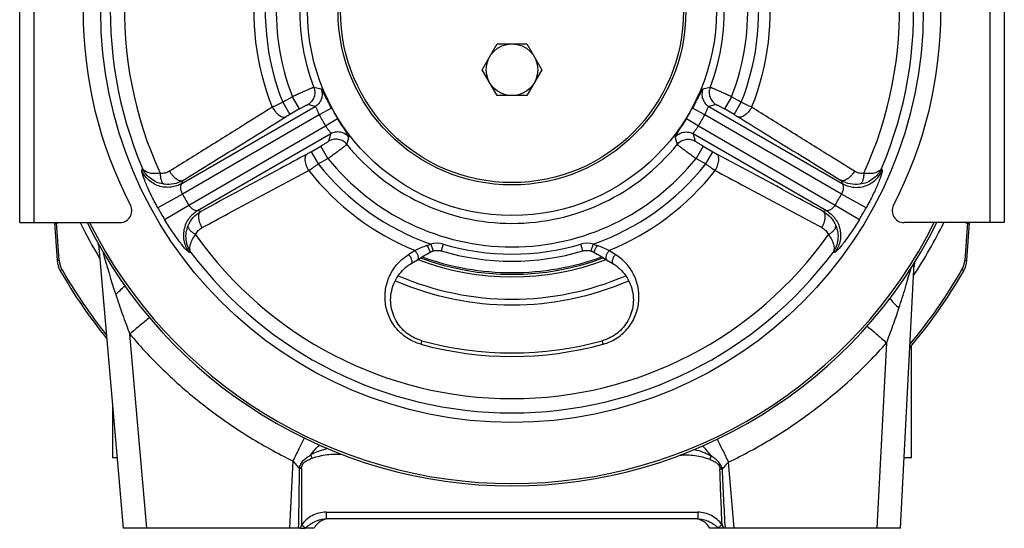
# Model space of a CAD drawing. Extents: x -3094 to 1181, y 8 to 2279.
# Tile 46 of 64: x -932 to -513, y 940 to 1156. Entities that reach past the tile are written whole.
import ezdxf

# ---------------------------------------------------------------- set-up
doc = ezdxf.new("R2010")
doc.units = 0
doc.header["$LTSCALE"] = 65.395
doc.layers.get('0').update_dxf_attribs({"linetype": 'CONTINUOUS'})

msp = doc.modelspace()

# ---------------------------------------------------------------- linework, layer by layer
at = {"color": 7, "linetype": 'CONTINUOUS'}
for p, q in [((-932.4, 1069.7), (-932.4, 1249.7)), ((-513.4, 1249.7), (-513.4, 1069.7)), ((-932.4, 1069.7), (-889.71, 1069.7)), ((-513.4, 1069.7), (-556.08, 1069.7)), ((-765.87, 1052.24), (-763.15, 1053.9)), ((-682.64, 1053.9), (-679.92, 1052.24))]:
    msp.add_line(p, q, dxfattribs=at)
at = {"color": 9, "linetype": 'CONTINUOUS'}
for p, q in [((-926.4, 1249.7), (-926.4, 1069.7)), ((-519.4, 1069.7), (-519.4, 1249.7)), ((-804.15, 1126.5), (-807.2, 1127.2)), ((-638.6, 1127.2), (-641.64, 1126.5)), ((-816.36, 1123.21), (-820.45, 1120.85)), ((-813.36, 1118.02), (-816.36, 1123.21)), ((-629.44, 1123.21), (-632.43, 1118.02)), ((-625.35, 1120.85), (-629.44, 1123.21)), ((-863.46, 1086.28), (-806.7, 1119.05)), ((-820.45, 1120.85), (-817.45, 1115.66)), ((-806.7, 1119.05), (-809.79, 1119.85)), ((-636, 1119.85), (-639.09, 1119.05)), ((-639.09, 1119.05), (-582.33, 1086.28)), ((-628.34, 1115.66), (-625.35, 1120.85)), ((-804.92, 1115.46), (-863.16, 1081.84)), ((-813.36, 1118.02), (-817.45, 1115.66)), ((-799.65, 1118.31), (-804.92, 1115.46)), ((-640.87, 1115.46), (-646.14, 1118.31)), ((-582.64, 1081.84), (-640.87, 1115.46)), ((-628.34, 1115.66), (-632.43, 1118.02)), ((-860.45, 1077.16), (-802.22, 1110.78)), ((-802.22, 1110.78), (-797.12, 1113.92)), ((-648.67, 1113.92), (-643.58, 1110.78)), ((-643.58, 1110.78), (-585.34, 1077.16)), ((-800, 1107.45), (-856.76, 1074.67)), ((-800.85, 1104.37), (-800, 1107.45)), ((-589.03, 1074.67), (-645.79, 1107.45)), ((-645.79, 1107.45), (-644.94, 1104.37)), ((-808.31, 1099.83), (-804.22, 1102.19)), ((-801.23, 1097), (-804.22, 1102.19)), ((-793.19, 1102.94), (-792.27, 1105.93)), ((-653.52, 1105.93), (-652.6, 1102.94)), ((-641.57, 1102.19), (-644.56, 1097)), ((-641.57, 1102.19), (-637.48, 1099.83)), ((-808.31, 1099.83), (-805.32, 1094.64)), ((-640.48, 1094.64), (-637.48, 1099.83)), ((-805.32, 1094.64), (-801.23, 1097)), ((-644.56, 1097), (-640.48, 1094.64)), ((-863.46, 1086.28), (-862.94, 1087.62)), ((-582.85, 1087.62), (-582.33, 1086.28)), ((-863.16, 1081.84), (-873.63, 1076.03)), ((-572.16, 1076.03), (-582.64, 1081.84)), ((-870.73, 1070.99), (-860.45, 1077.16)), ((-585.34, 1077.16), (-575.07, 1070.99)), ((-855.34, 1074.45), (-856.76, 1074.67)), ((-589.03, 1074.67), (-590.45, 1074.45)), ((-915.56, 1053.55), (-916.69, 1069.7)), ((-916.67, 1069.34), (-915.9, 1069.7)), ((-529.1, 1069.7), (-530.23, 1053.55)), ((-529.89, 1069.7), (-529.12, 1069.34)), ((-757.38, 1060.52), (-756.51, 1057.65)), ((-752.23, 1060.53), (-753.08, 1057.66)), ((-692.71, 1057.66), (-693.56, 1060.53)), ((-688.41, 1060.52), (-689.28, 1057.65)), ((-764.16, 1057.82), (-766.86, 1056.16)), ((-678.94, 1056.16), (-681.63, 1057.82)), ((-914.39, 1049.69), (-915.17, 1049.24)), ((-530.63, 1049.24), (-531.41, 1049.69)), ((-878.33, 939.7), (-885.55, 1022.3)), ((-761.32, 1019.46), (-761.72, 1017.99)), ((-684.07, 1017.99), (-684.47, 1019.46)), ((-563.5, 1018.54), (-567.63, 939.7)), ((-816.13, 968.36), (-817.63, 939.7)), ((-628.33, 939.7), (-630.79, 967.82)), ((-802.04, 946.54), (-643.85, 946.54)), ((-802.04, 946.54), (-802.04, 943.7)), ((-643.85, 946.54), (-643.85, 943.7)), ((-635.23, 939.98), (-634.92, 939.7))]:
    msp.add_line(p, q, dxfattribs=at)
at = {"color": 6, "linetype": 'CONTINUOUS'}
for p, q in [((-735.6, 1134.7), (-729.25, 1145.7)), ((-729.25, 1145.7), (-716.55, 1145.7)), ((-716.55, 1145.7), (-710.19, 1134.7)), ((-729.25, 1123.7), (-735.6, 1134.7)), ((-710.19, 1134.7), (-716.55, 1123.7)), ((-716.55, 1123.7), (-729.25, 1123.7)), ((-917.6, 1069.7), (-916.47, 1053.52)), ((-529.32, 1053.52), (-528.19, 1069.7)), ((-898.91, 1060.62), (-888.33, 939.7)), ((-557.63, 939.7), (-551.73, 1052.44)), ((-552.9, 969.7), (-552.9, 1017.35)), ((-892.9, 991.85), (-892.9, 969.7)), ((-890.96, 969.7), (-892.9, 969.7)), ((-552.9, 969.7), (-556.06, 969.7)), ((-643.85, 943.7), (-802.04, 943.7)), ((-812.99, 939.7), (-888.33, 939.7)), ((-807.11, 939.7), (-810.95, 939.7)), ((-557.63, 939.7), (-638.77, 939.7))]:
    msp.add_line(p, q, dxfattribs=at)
at = {"color": 2, "linetype": 'CONTINUOUS'}
for p, q in [((-812.99, 939.7), (-810.95, 939.7)), ((-810.95, 939.7), (-810.79, 939.85))]:
    msp.add_line(p, q, dxfattribs=at)
at = {"color": 7, "linetype": 'CONTINUOUS'}
for points in [[(-763.15, 1053.9), (-762.67, 1054.19), (-762.03, 1054.58), (-761.36, 1054.98), (-760.66, 1055.4), (-759.94, 1055.83), (-759.19, 1056.27), (-758.41, 1056.73), (-757.76, 1057.1)], [(-757.76, 1057.1), (-757.66, 1057.16), (-757.43, 1057.29), (-757.18, 1057.4), (-756.92, 1057.51), (-756.64, 1057.61), (-756.51, 1057.65)], [(-756.51, 1057.65), (-756.28, 1057.71), (-755.91, 1057.8), (-755.54, 1057.86), (-755.17, 1057.89), (-754.79, 1057.9), (-754.42, 1057.89), (-754.04, 1057.86), (-753.67, 1057.8), (-753.31, 1057.72), (-753.08, 1057.66)], [(-692.71, 1057.66), (-692.47, 1057.72), (-692.11, 1057.8), (-691.74, 1057.86), (-691.36, 1057.89), (-690.99, 1057.9), (-690.61, 1057.89), (-690.24, 1057.85), (-689.87, 1057.79), (-689.51, 1057.71), (-689.28, 1057.65)], [(-689.28, 1057.65), (-689.14, 1057.6), (-688.87, 1057.51), (-688.6, 1057.4), (-688.36, 1057.28), (-688.12, 1057.15), (-688.03, 1057.1)], [(-688.03, 1057.1), (-687.37, 1056.72), (-686.59, 1056.26), (-685.84, 1055.82), (-685.12, 1055.39), (-684.42, 1054.97), (-683.75, 1054.57), (-683.11, 1054.18), (-682.64, 1053.9)], [(-761.32, 1019.46), (-761.97, 1019.65), (-762.75, 1019.92), (-763.51, 1020.21), (-764.26, 1020.55), (-764.99, 1020.92), (-765.71, 1021.32), (-766.42, 1021.76), (-767.1, 1022.23), (-767.77, 1022.74), (-768.41, 1023.28), (-769.04, 1023.85), (-769.64, 1024.46), (-770.21, 1025.1), (-770.76, 1025.77), (-771.27, 1026.47), (-771.76, 1027.21), (-772.21, 1027.97), (-772.63, 1028.76), (-773.02, 1029.57), (-773.36, 1030.42), (-773.66, 1031.28), (-773.92, 1032.17), (-774.14, 1033.08), (-774.31, 1034.01), (-774.43, 1034.95), (-774.51, 1035.9), (-774.53, 1036.87), (-774.5, 1037.84), (-774.42, 1038.81), (-774.28, 1039.78), (-774.09, 1040.75), (-773.85, 1041.71), (-773.56, 1042.66), (-773.21, 1043.59), (-772.81, 1044.51), (-772.36, 1045.4), (-771.86, 1046.26), (-771.32, 1047.09), (-770.74, 1047.89), (-770.11, 1048.65), (-769.46, 1049.37), (-768.76, 1050.05), (-768.05, 1050.68), (-767.3, 1051.27), (-766.54, 1051.81), (-765.87, 1052.24)], [(-679.92, 1052.24), (-679.25, 1051.81), (-678.48, 1051.26), (-677.74, 1050.67), (-677.02, 1050.04), (-676.33, 1049.36), (-675.67, 1048.64), (-675.05, 1047.88), (-674.46, 1047.08), (-673.92, 1046.25), (-673.43, 1045.39), (-672.98, 1044.5), (-672.58, 1043.58), (-672.23, 1042.65), (-671.94, 1041.7), (-671.7, 1040.74), (-671.51, 1039.77), (-671.37, 1038.8), (-671.29, 1037.83), (-671.26, 1036.85), (-671.29, 1035.89), (-671.36, 1034.94), (-671.48, 1034), (-671.65, 1033.07), (-671.87, 1032.16), (-672.13, 1031.27), (-672.44, 1030.41), (-672.78, 1029.56), (-673.17, 1028.75), (-673.59, 1027.96), (-674.04, 1027.2), (-674.53, 1026.46), (-675.04, 1025.76), (-675.59, 1025.09), (-676.17, 1024.45), (-676.76, 1023.85), (-677.39, 1023.27), (-678.03, 1022.73), (-678.7, 1022.23), (-679.39, 1021.75), (-680.09, 1021.32), (-680.81, 1020.91), (-681.54, 1020.54), (-682.29, 1020.21), (-683.06, 1019.91), (-683.83, 1019.65), (-684.47, 1019.46)]]:
    msp.add_lwpolyline(points, dxfattribs=at)
for radius in [175, 87]:
    msp.add_circle((-722.9, 1159.7), radius, dxfattribs=at)
at = {"color": 6, "linetype": 'CONTINUOUS'}
for centre, radius in [((-722.9, 1159.7), 74), ((-722.9, 1159.7), 73), ((-722.9, 1134.7), 11)]:
    msp.add_circle(centre, radius, dxfattribs=at)
at = {"color": 9, "linetype": 'CONTINUOUS'}
for centre, radius, start, end in [((-722.9, 1159.7), 170.93, 96.9421, 203.0579), ((-722.9, 1159.7), 170.93, 336.9421, 83.0579), ((-722.9, 1159.7), 164.85, 95.2438, 204.7562), ((-722.9, 1159.7), 164.85, 335.2438, 84.7562), ((-722.9, 1159.7), 100.33, 98.6725, 201.3275), ((-722.9, 1159.7), 100.33, 338.6725, 81.3275), ((-722.9, 1159.7), 90.35, 98.9163, 201.0837), ((-722.9, 1159.7), 90.35, 338.9163, 81.0837), ((-722.9, 1159.7), 105, 169.1719, 201.7159), ((-722.9, 1159.7), 105, 338.2841, 10.8281), ((-722.9, 1159.7), 109.91, 172.0511, 201.8841), ((-722.9, 1159.7), 109.91, 338.1156, 7.9489), ((-679.97, 820.17), 331.88, 115.0418, 115.8918), ((-756.41, 839.94), 309.98, 64.0782, 64.9882), ((-783.77, 1057.17), 67.49, 119.9331, 121.6226), ((-722.9, 1159.7), 93.19, 208.3372, 211.6628), ((-722.9, 1159.7), 87.2, 208.3372, 211.6628), ((-722.9, 1159.7), 87.2, 328.3372, 331.6628), ((-722.9, 1159.7), 93.19, 328.3372, 331.6628), ((-722.9, 1159.7), 90.35, 218.9163, 321.0837), ((-603.67, 1158.24), 67.49, 239.9331, 241.6226), ((-983.06, 1348.6), 309.98, 304.0782, 304.9882), ((-722.9, 1159.7), 105, 218.2841, 250.8281), ((-722.9, 1159.7), 100.33, 218.6725, 321.3275), ((-722.9, 1159.7), 105, 289.1719, 321.7159), ((-450.32, 1366.64), 331.88, 235.0418, 235.8918), ((-722.9, 1159.7), 109.91, 218.1156, 247.9489), ((-722.9, 1159.7), 109.91, 292.0511, 321.8841), ((-722.9, 1159.7), 160.42, 209.0341, 210.9659), ((-722.9, 1159.7), 160.42, 329.0341, 330.9659), ((-722.9, 1159.7), 172.4, 209.0341, 210.9659), ((-722.9, 1159.7), 172.4, 329.0341, 330.9659), ((-722.9, 1159.7), 204.6, 206.0978, 210.9372), ((-722.9, 1159.7), 204.6, 326.6456, 333.9022), ((-722.9, 1159.7), 164.85, 215.2438, 324.7562), ((-754.78, 1051.92), 8.99, 73.5177, 106.798), ((-722.9, 1159.7), 103.41, 253.52, 286.48), ((-691.01, 1051.92), 8.99, 73.202, 106.4823), ((-470.32, 1175.98), 442.9, 195.5393, 197.9978), ((-722.9, 1159.7), 170.93, 216.9421, 323.0579), ((-765.43, 872.34), 203.54, 65.6878, 67.2226), ((-906.58, 1054.18), 9.01, 184.0079, 209.8736), ((-722.9, 1159.12), 112.5, 249.1324, 290.8676), ((-722.9, 1158.7), 111, 249.5021, 290.4979), ((-539.22, 1054.18), 9.01, 330.124, 355.9954), ((-722.9, 1159.7), 220.84, 209.8768, 218.5758), ((-722.9, 1159.7), 220.84, 320.082, 330.1231), ((-722.9, 1159.31), 122.18, 246.6662, 293.3337), ((-722.9, 1159.7), 146.93, 254.6783, 285.3217), ((-931.61, 923.92), 131.85, 20.2267, 20.8967), ((-511.89, 918.99), 136.38, 157.8241, 158.4705), ((-3027.27, 987.3), 2214.07, 358.76798, 359.42512), ((-812.22, 909.22), 55.87, 90.2065, 91.1217), ((-632.66, 908.93), 55.86, 90.891, 91.8091), ((1594.69, 1065.52), 2230.49, 182.58875, 183.23388)]:
    msp.add_arc(centre, radius, start, end, dxfattribs=at)
at = {"color": 7, "linetype": 'CONTINUOUS'}
for centre, radius, start, end in [((-725.4, 1159.7), 180, 152.6478, 207.3522), ((-720.4, 1159.7), 180, 332.6478, 27.3522), ((-889.71, 1074.7), 5, 270, 27.3522), ((-556.08, 1074.7), 5, 152.6478, 270), ((-722.9, 1159.7), 202, 206.461, 333.539), ((-722.9, 1159.7), 201, 206.6027, 333.3972), ((-722.9, 1159.7), 106.41, 253.5201, 286.4799), ((-722.9, 1159.7), 145.41, 254.6784, 285.3216)]:
    msp.add_arc(centre, radius, start, end, dxfattribs=at)
at = {"color": 6, "linetype": 'CONTINUOUS'}
for centre, radius, start, end in [((-913.8, 1058.64), 15, 5.114, 7.763), ((-906.5, 1054.22), 10, 184, 209.8769), ((-536.83, 1049.99), 15, 169.7043, 176.8441), ((-539.3, 1054.22), 10, 330.1231, 356), ((-722.9, 1159.7), 221.74, 209.8769, 218.9264), ((-722.9, 1159.7), 221.74, 319.7722, 330.1231), ((-722.9, 1159.7), 125, 246.5877, 293.4123), ((-800.78, 936.7), 7, 90, 154.6231), ((-645.1, 936.7), 7, 25.3769, 90)]:
    msp.add_arc(centre, radius, start, end, dxfattribs=at)
at = {"color": 2, "linetype": 'CONTINUOUS'}
msp.add_arc((-773.99, 927.13), 40.98, 160.1557, 162.1393, dxfattribs=at)
at = {"color": 9, "linetype": 'CONTINUOUS'}
for points, knots in [([(-807.2, 1127.2), (-807.23, 1127.19), (-807.32, 1127.16), (-807.5, 1127.1), (-807.76, 1127), (-808.09, 1126.87), (-808.5, 1126.7), (-809.18, 1126.42), (-810.17, 1125.99), (-811.52, 1125.4), (-813.04, 1124.72), (-814.67, 1123.98), (-815.79, 1123.47), (-816.36, 1123.21)], [0, 0, 0, 0, 0.010209, 0.02917, 0.056768, 0.092769, 0.136858, 0.188643, 0.313379, 0.46252, 0.630738, 0.812041, 1, 1, 1, 1]), ([(-807.2, 1127.2), (-806.95, 1126.55), (-806.67, 1125.13), (-807.03, 1122.97), (-808.12, 1121.1), (-809.21, 1120.19), (-809.79, 1119.85)], [0, 0, 0, 0, 0.245694, 0.505115, 0.761725, 1, 1, 1, 1]), ([(-638.6, 1127.2), (-638.84, 1126.55), (-639.12, 1125.13), (-638.76, 1122.97), (-637.67, 1121.1), (-636.58, 1120.19), (-636, 1119.85)], [0, 0, 0, 0, 0.245694, 0.505115, 0.761725, 1, 1, 1, 1]), ([(-629.44, 1123.21), (-630, 1123.47), (-631.12, 1123.98), (-632.75, 1124.72), (-634.27, 1125.4), (-635.62, 1125.99), (-636.62, 1126.42), (-637.29, 1126.7), (-637.7, 1126.87), (-638.03, 1127), (-638.29, 1127.1), (-638.47, 1127.16), (-638.56, 1127.19), (-638.6, 1127.2)], [0, 0, 0, 0, 0.187959, 0.369262, 0.53748, 0.68662, 0.811357, 0.863142, 0.907231, 0.943232, 0.97083, 0.989791, 1, 1, 1, 1]), ([(-804.15, 1126.5), (-803.89, 1125.86), (-803.58, 1124.42), (-803.91, 1122.23), (-805, 1120.32), (-806.11, 1119.39), (-806.7, 1119.05)], [0, 0, 0, 0, 0.244539, 0.503861, 0.761053, 1, 1, 1, 1]), ([(-799.65, 1118.31), (-799.94, 1118.84), (-800.5, 1119.89), (-801.3, 1121.41), (-802.02, 1122.81), (-802.65, 1124.04), (-803.12, 1124.92), (-803.44, 1125.5), (-803.64, 1125.84), (-803.81, 1126.11), (-803.94, 1126.31), (-804.05, 1126.44), (-804.12, 1126.5), (-804.15, 1126.5)], [0, 0, 0, 0, 0.194583, 0.380787, 0.551087, 0.699311, 0.820808, 0.870475, 0.912355, 0.946253, 0.972056, 0.989812, 1, 1, 1, 1]), ([(-641.64, 1126.5), (-641.67, 1126.5), (-641.74, 1126.44), (-641.85, 1126.31), (-641.99, 1126.11), (-642.15, 1125.84), (-642.35, 1125.5), (-642.67, 1124.92), (-643.14, 1124.04), (-643.77, 1122.81), (-644.5, 1121.41), (-645.3, 1119.89), (-645.86, 1118.84), (-646.14, 1118.31)], [0, 0, 0, 0, 0.010188, 0.027943, 0.053746, 0.087643, 0.129523, 0.17919, 0.300687, 0.448913, 0.619215, 0.805421, 1, 1, 1, 1]), ([(-641.64, 1126.5), (-641.9, 1125.86), (-642.21, 1124.42), (-641.88, 1122.23), (-640.79, 1120.32), (-639.68, 1119.39), (-639.09, 1119.05)], [0, 0, 0, 0, 0.244539, 0.503861, 0.761053, 1, 1, 1, 1]), ([(-813.36, 1118.02), (-813.14, 1118.14), (-812.71, 1118.39), (-812.08, 1118.74), (-811.49, 1119.06), (-810.97, 1119.34), (-810.58, 1119.53), (-810.31, 1119.66), (-810.15, 1119.73), (-810.02, 1119.79), (-809.92, 1119.83), (-809.84, 1119.85), (-809.8, 1119.86), (-809.79, 1119.85)], [0, 0, 0, 0, 0.1882, 0.369664, 0.5379, 0.687, 0.811504, 0.863174, 0.907128, 0.942932, 0.970373, 0.989346, 1, 1, 1, 1]), ([(-806.7, 1119.05), (-806.66, 1119.06), (-806.58, 1119), (-806.5, 1118.9), (-806.39, 1118.73), (-806.24, 1118.43), (-806.04, 1117.98), (-805.81, 1117.43), (-805.44, 1116.58), (-805.14, 1115.92), (-804.92, 1115.46)], [0, 0, 0, 0, 0.032763, 0.059395, 0.09392, 0.186838, 0.309462, 0.457965, 0.626816, 1, 1, 1, 1]), ([(-640.87, 1115.46), (-640.65, 1115.92), (-640.35, 1116.58), (-639.98, 1117.43), (-639.75, 1117.98), (-639.55, 1118.43), (-639.4, 1118.73), (-639.29, 1118.9), (-639.21, 1119), (-639.14, 1119.06), (-639.09, 1119.05)], [0, 0, 0, 0, 0.373184, 0.542035, 0.690538, 0.813162, 0.90608, 0.940605, 0.967237, 1, 1, 1, 1]), ([(-636, 1119.85), (-635.99, 1119.86), (-635.95, 1119.85), (-635.88, 1119.83), (-635.77, 1119.79), (-635.64, 1119.73), (-635.48, 1119.66), (-635.21, 1119.53), (-634.82, 1119.34), (-634.3, 1119.06), (-633.71, 1118.74), (-633.08, 1118.39), (-632.65, 1118.14), (-632.43, 1118.02)], [0, 0, 0, 0, 0.010654, 0.029627, 0.057068, 0.092872, 0.136826, 0.188496, 0.313, 0.4621, 0.630336, 0.8118, 1, 1, 1, 1]), ([(-824.89, 1118.73), (-828.53, 1116.46), (-837.64, 1110.79), (-852.21, 1101.73), (-863.14, 1094.95), (-868.61, 1091.56)], [0, 0, 0, 0, 0.250202, 0.625218, 1, 1, 1, 1]), ([(-862.94, 1087.62), (-859.3, 1089.87), (-844.7, 1098.88), (-830.11, 1107.89), (-819.16, 1114.64)], [0, 0, 0, 0, 0.249851, 1, 1, 1, 1]), ([(-824.89, 1118.73), (-824.52, 1118.07), (-823.87, 1117.12), (-822.84, 1116.02), (-822.02, 1115.33), (-821.2, 1114.83), (-820.42, 1114.54), (-819.74, 1114.47), (-819.33, 1114.56), (-819.16, 1114.64)], [0, 0, 0, 0, 0.301462, 0.455025, 0.599634, 0.728173, 0.836689, 0.925687, 1, 1, 1, 1]), ([(-628.34, 1115.66), (-628.19, 1115.57), (-627.62, 1115.24), (-627.05, 1114.9), (-626.63, 1114.64)], [0, 0, 0, 0, 0.260325, 1, 1, 1, 1]), ([(-620.9, 1118.73), (-621.27, 1118.07), (-621.93, 1117.12), (-622.95, 1116.02), (-623.78, 1115.33), (-624.6, 1114.83), (-625.37, 1114.54), (-626.06, 1114.47), (-626.47, 1114.56), (-626.63, 1114.64)], [0, 0, 0, 0, 0.301462, 0.455026, 0.599635, 0.728173, 0.836689, 0.925687, 1, 1, 1, 1]), ([(-626.63, 1114.64), (-622.98, 1112.39), (-608.39, 1103.38), (-593.79, 1094.38), (-582.85, 1087.62)], [0, 0, 0, 0, 0.250179, 1, 1, 1, 1]), ([(-577.18, 1091.56), (-580.83, 1093.82), (-589.94, 1099.47), (-604.51, 1108.53), (-615.44, 1115.32), (-620.9, 1118.73)], [0, 0, 0, 0, 0.249834, 0.624761, 1, 1, 1, 1]), ([(-802.22, 1110.78), (-801.93, 1110.36), (-801.51, 1109.77), (-800.95, 1109.03), (-800.6, 1108.55), (-800.31, 1108.16), (-800.12, 1107.88), (-800.03, 1107.69), (-799.98, 1107.58), (-799.97, 1107.48), (-800, 1107.45)], [0, 0, 0, 0, 0.373182, 0.542033, 0.690537, 0.813162, 0.90608, 0.940605, 0.967237, 1, 1, 1, 1]), ([(-792.27, 1105.93), (-792.26, 1105.96), (-792.28, 1106.05), (-792.33, 1106.2), (-792.44, 1106.42), (-792.59, 1106.7), (-792.79, 1107.04), (-793.13, 1107.61), (-793.66, 1108.46), (-794.4, 1109.61), (-795.25, 1110.94), (-796.17, 1112.4), (-796.8, 1113.41), (-797.12, 1113.92)], [0, 0, 0, 0, 0.010187, 0.027943, 0.053746, 0.087641, 0.12952, 0.179187, 0.300681, 0.448906, 0.619211, 0.805421, 1, 1, 1, 1]), ([(-648.67, 1113.92), (-648.99, 1113.41), (-649.62, 1112.4), (-650.54, 1110.94), (-651.39, 1109.61), (-652.13, 1108.46), (-652.66, 1107.61), (-653.01, 1107.04), (-653.2, 1106.7), (-653.35, 1106.42), (-653.46, 1106.2), (-653.51, 1106.05), (-653.53, 1105.96), (-653.52, 1105.93)], [0, 0, 0, 0, 0.194583, 0.380787, 0.55109, 0.699315, 0.820809, 0.870476, 0.912356, 0.946252, 0.972056, 0.989812, 1, 1, 1, 1]), ([(-645.79, 1107.45), (-645.82, 1107.48), (-645.81, 1107.58), (-645.77, 1107.69), (-645.67, 1107.88), (-645.48, 1108.16), (-645.2, 1108.55), (-644.84, 1109.03), (-644.28, 1109.77), (-643.86, 1110.36), (-643.58, 1110.78)], [0, 0, 0, 0, 0.032763, 0.059395, 0.09392, 0.186838, 0.309463, 0.457967, 0.626818, 1, 1, 1, 1]), ([(-792.27, 1105.93), (-792.7, 1106.48), (-793.79, 1107.46), (-795.85, 1108.27), (-798.05, 1108.28), (-799.41, 1107.78), (-800, 1107.45)], [0, 0, 0, 0, 0.244539, 0.503861, 0.761053, 1, 1, 1, 1]), ([(-653.52, 1105.93), (-653.09, 1106.48), (-652, 1107.46), (-649.94, 1108.27), (-647.74, 1108.28), (-646.38, 1107.78), (-645.79, 1107.45)], [0, 0, 0, 0, 0.244539, 0.503861, 0.761053, 1, 1, 1, 1]), ([(-800.85, 1104.37), (-800.85, 1104.35), (-800.88, 1104.32), (-800.93, 1104.27), (-801.02, 1104.2), (-801.14, 1104.11), (-801.28, 1104.01), (-801.52, 1103.84), (-801.89, 1103.6), (-802.39, 1103.29), (-802.96, 1102.94), (-803.58, 1102.57), (-804.01, 1102.32), (-804.22, 1102.19)], [0, 0, 0, 0, 0.010654, 0.029627, 0.057068, 0.092872, 0.136826, 0.188496, 0.313, 0.4621, 0.630336, 0.8118, 1, 1, 1, 1]), ([(-801.23, 1097), (-800.72, 1097.36), (-799.71, 1098.08), (-798.26, 1099.12), (-796.91, 1100.09), (-795.73, 1100.97), (-794.86, 1101.62), (-794.27, 1102.06), (-793.92, 1102.33), (-793.64, 1102.55), (-793.43, 1102.72), (-793.29, 1102.85), (-793.21, 1102.91), (-793.19, 1102.94)], [0, 0, 0, 0, 0.187959, 0.369262, 0.53748, 0.68662, 0.811357, 0.863142, 0.907231, 0.943232, 0.97083, 0.989791, 1, 1, 1, 1]), ([(-793.19, 1102.94), (-793.63, 1103.48), (-794.72, 1104.43), (-796.77, 1105.2), (-798.94, 1105.19), (-800.27, 1104.7), (-800.85, 1104.37)], [0, 0, 0, 0, 0.245694, 0.505115, 0.761725, 1, 1, 1, 1]), ([(-652.6, 1102.94), (-652.16, 1103.48), (-651.07, 1104.43), (-649.02, 1105.2), (-646.86, 1105.19), (-645.52, 1104.7), (-644.94, 1104.37)], [0, 0, 0, 0, 0.245694, 0.505115, 0.761725, 1, 1, 1, 1]), ([(-652.6, 1102.94), (-652.58, 1102.91), (-652.51, 1102.85), (-652.36, 1102.72), (-652.15, 1102.55), (-651.87, 1102.33), (-651.52, 1102.06), (-650.94, 1101.62), (-650.07, 1100.97), (-648.88, 1100.09), (-647.54, 1099.12), (-646.08, 1098.08), (-645.08, 1097.36), (-644.56, 1097)], [0, 0, 0, 0, 0.010209, 0.02917, 0.056768, 0.092769, 0.136858, 0.188643, 0.313379, 0.46252, 0.630738, 0.812041, 1, 1, 1, 1]), ([(-641.57, 1102.19), (-641.79, 1102.32), (-642.22, 1102.57), (-642.83, 1102.94), (-643.41, 1103.29), (-643.91, 1103.6), (-644.27, 1103.84), (-644.51, 1104.01), (-644.66, 1104.11), (-644.77, 1104.2), (-644.86, 1104.27), (-644.91, 1104.32), (-644.94, 1104.35), (-644.94, 1104.37)], [0, 0, 0, 0, 0.1882, 0.369664, 0.5379, 0.687, 0.811504, 0.863174, 0.907128, 0.942932, 0.970373, 0.989346, 1, 1, 1, 1]), ([(-810.05, 1098.86), (-813.83, 1096.82), (-828.92, 1088.69), (-844.02, 1080.55), (-855.34, 1074.45)], [0, 0, 0, 0, 0.250179, 1, 1, 1, 1]), ([(-809.37, 1091.85), (-809.76, 1092.5), (-810.25, 1093.54), (-810.69, 1094.98), (-810.88, 1096.04), (-810.9, 1097), (-810.77, 1097.82), (-810.49, 1098.45), (-810.2, 1098.75), (-810.05, 1098.86)], [0, 0, 0, 0, 0.301462, 0.455026, 0.599635, 0.728173, 0.836689, 0.925687, 1, 1, 1, 1]), ([(-808.31, 1099.83), (-808.46, 1099.75), (-809.04, 1099.42), (-809.62, 1099.09), (-810.05, 1098.86)], [0, 0, 0, 0, 0.260325, 1, 1, 1, 1]), ([(-636.42, 1091.85), (-636.04, 1092.5), (-635.54, 1093.54), (-635.1, 1094.98), (-634.92, 1096.04), (-634.89, 1097), (-635.02, 1097.82), (-635.3, 1098.45), (-635.59, 1098.75), (-635.74, 1098.86)], [0, 0, 0, 0, 0.301462, 0.455025, 0.599634, 0.728173, 0.836689, 0.925687, 1, 1, 1, 1]), ([(-590.45, 1074.45), (-594.23, 1076.48), (-609.32, 1084.62), (-624.42, 1092.76), (-635.74, 1098.86)], [0, 0, 0, 0, 0.249851, 1, 1, 1, 1]), ([(-873.63, 1076.03), (-874.14, 1076.94), (-875.12, 1078.77), (-876.48, 1081.47), (-877.68, 1084.05), (-878.55, 1086.08), (-879.15, 1087.56), (-879.52, 1088.54), (-879.84, 1089.42), (-880.09, 1090.18), (-880.28, 1090.81), (-880.41, 1091.31), (-880.47, 1091.64), (-880.47, 1091.83), (-880.47, 1091.89), (-880.46, 1091.92)], [0, 0, 0, 0, 0.181442, 0.357516, 0.522843, 0.671939, 0.738674, 0.799262, 0.853041, 0.899357, 0.937613, 0.967307, 0.988081, 0.99511, 1, 1, 1, 1]), ([(-863.46, 1086.28), (-864.13, 1085.89), (-865.6, 1085.23), (-868.03, 1084.68), (-870.64, 1084.65), (-873.25, 1085.21), (-875.68, 1086.33), (-877.75, 1087.91), (-879.37, 1089.8), (-880.15, 1091.21), (-880.46, 1091.92)], [0, 0, 0, 0, 0.115112, 0.238282, 0.367488, 0.499947, 0.632415, 0.761647, 0.884851, 1, 1, 1, 1]), ([(-872.6, 1090.67), (-873.48, 1090.55), (-875.13, 1090.45), (-877.09, 1090.72), (-878.36, 1091.18), (-879.13, 1091.61), (-879.74, 1092.12), (-880.05, 1092.54), (-880.17, 1092.75)], [0, 0, 0, 0, 0.324471, 0.594828, 0.710731, 0.815309, 0.910707, 1, 1, 1, 1]), ([(-870.83, 1085.99), (-871.86, 1086.13), (-873.87, 1086.66), (-876.55, 1088.15), (-878.72, 1090.21), (-879.77, 1091.88), (-880.17, 1092.75)], [0, 0, 0, 0, 0.260715, 0.513447, 0.759139, 1, 1, 1, 1]), ([(-868.61, 1091.56), (-869.19, 1091.2), (-870.5, 1090.66), (-871.91, 1090.58), (-872.6, 1090.67)], [0, 0, 0, 0, 0.49892, 1, 1, 1, 1]), ([(-872.6, 1090.67), (-872.59, 1090.11), (-872.54, 1089.29), (-872.34, 1088.25), (-872.13, 1087.56), (-871.87, 1086.97), (-871.49, 1086.4), (-871.1, 1086.08), (-870.83, 1085.99)], [0, 0, 0, 0, 0.31798, 0.46841, 0.606802, 0.729507, 0.835239, 1, 1, 1, 1]), ([(-868.61, 1091.56), (-868.43, 1091.25), (-868.02, 1090.62), (-867.34, 1089.73), (-866.69, 1089.06), (-866.13, 1088.58), (-865.6, 1088.18), (-864.95, 1087.79), (-864.19, 1087.51), (-863.51, 1087.45), (-863.11, 1087.54), (-862.94, 1087.62)], [0, 0, 0, 0, 0.148258, 0.302483, 0.455436, 0.52898, 0.599304, 0.7272, 0.835543, 0.924915, 1, 1, 1, 1]), ([(-854.76, 1067.57), (-850.98, 1069.6), (-841.53, 1074.66), (-826.41, 1082.76), (-815.05, 1088.82), (-809.37, 1091.85)], [0, 0, 0, 0, 0.249834, 0.624761, 1, 1, 1, 1]), ([(-636.42, 1091.85), (-632.63, 1089.83), (-623.17, 1084.78), (-608.04, 1076.69), (-596.7, 1070.61), (-591.03, 1067.57)], [0, 0, 0, 0, 0.250202, 0.625218, 1, 1, 1, 1]), ([(-577.18, 1091.56), (-577.37, 1091.25), (-577.77, 1090.62), (-578.46, 1089.73), (-579.12, 1089.05), (-579.67, 1088.57), (-580.2, 1088.17), (-580.85, 1087.78), (-581.61, 1087.51), (-582.28, 1087.45), (-582.68, 1087.55), (-582.85, 1087.62)], [0, 0, 0, 0, 0.149008, 0.303793, 0.45702, 0.530582, 0.60085, 0.728455, 0.836376, 0.925314, 1, 1, 1, 1]), ([(-582.33, 1086.28), (-581.66, 1085.89), (-580.19, 1085.23), (-577.76, 1084.68), (-575.16, 1084.65), (-572.54, 1085.21), (-570.12, 1086.33), (-568.04, 1087.91), (-566.43, 1089.8), (-565.64, 1091.21), (-565.34, 1091.92)], [0, 0, 0, 0, 0.115112, 0.238282, 0.367488, 0.499947, 0.632415, 0.761647, 0.884851, 1, 1, 1, 1]), ([(-573.2, 1090.67), (-573.89, 1090.58), (-575.3, 1090.66), (-576.6, 1091.2), (-577.18, 1091.56)], [0, 0, 0, 0, 0.50108, 1, 1, 1, 1]), ([(-565.62, 1092.75), (-566.03, 1091.88), (-567.07, 1090.21), (-569.24, 1088.15), (-571.92, 1086.66), (-573.93, 1086.13), (-574.96, 1085.99)], [0, 0, 0, 0, 0.240856, 0.486551, 0.739287, 1, 1, 1, 1]), ([(-573.2, 1090.67), (-573.2, 1090.13), (-573.25, 1089.34), (-573.44, 1088.32), (-573.64, 1087.63), (-573.9, 1087.02), (-574.28, 1086.42), (-574.68, 1086.08), (-574.96, 1085.99)], [0, 0, 0, 0, 0.305539, 0.453769, 0.592574, 0.717844, 0.827318, 1, 1, 1, 1]), ([(-565.62, 1092.75), (-565.74, 1092.54), (-566.05, 1092.12), (-566.66, 1091.61), (-567.43, 1091.18), (-568.71, 1090.72), (-570.67, 1090.45), (-572.31, 1090.55), (-573.2, 1090.67)], [0, 0, 0, 0, 0.089293, 0.184691, 0.289269, 0.405172, 0.675529, 1, 1, 1, 1]), ([(-565.34, 1091.92), (-565.33, 1091.89), (-565.32, 1091.83), (-565.33, 1091.64), (-565.39, 1091.31), (-565.51, 1090.81), (-565.7, 1090.18), (-565.96, 1089.42), (-566.27, 1088.54), (-566.65, 1087.56), (-567.24, 1086.08), (-568.12, 1084.05), (-569.32, 1081.47), (-570.67, 1078.77), (-571.65, 1076.94), (-572.16, 1076.03)], [0, 0, 0, 0, 0.00489, 0.011918, 0.032691, 0.062381, 0.100634, 0.146948, 0.200725, 0.261316, 0.328056, 0.477161, 0.642496, 0.818572, 1, 1, 1, 1]), ([(-862.94, 1087.62), (-864.11, 1086.93), (-866.7, 1085.91), (-869.48, 1085.81), (-870.83, 1085.99)], [0, 0, 0, 0, 0.499441, 1, 1, 1, 1]), ([(-863.16, 1081.84), (-863.38, 1082.29), (-863.7, 1083.2), (-863.84, 1084.35), (-863.81, 1085.17), (-863.74, 1085.66), (-863.63, 1086.03), (-863.53, 1086.22), (-863.46, 1086.28)], [0, 0, 0, 0, 0.323758, 0.622763, 0.751813, 0.860311, 0.943587, 1, 1, 1, 1]), ([(-574.96, 1085.99), (-576.32, 1085.81), (-579.1, 1085.91), (-581.68, 1086.93), (-582.85, 1087.62)], [0, 0, 0, 0, 0.50056, 1, 1, 1, 1]), ([(-582.33, 1086.28), (-582.27, 1086.22), (-582.16, 1086.03), (-582.05, 1085.66), (-581.98, 1085.17), (-581.95, 1084.35), (-582.1, 1083.2), (-582.42, 1082.29), (-582.64, 1081.84)], [0, 0, 0, 0, 0.056413, 0.139689, 0.248187, 0.377237, 0.676242, 1, 1, 1, 1]), ([(-856.76, 1074.67), (-856.84, 1074.65), (-857.07, 1074.65), (-857.44, 1074.74), (-857.9, 1074.92), (-858.62, 1075.31), (-859.55, 1076.01), (-860.18, 1076.74), (-860.45, 1077.16)], [0, 0, 0, 0, 0.056408, 0.139674, 0.248156, 0.377194, 0.676212, 1, 1, 1, 1]), ([(-585.34, 1077.16), (-585.62, 1076.74), (-586.24, 1076.01), (-587.17, 1075.31), (-587.9, 1074.92), (-588.36, 1074.74), (-588.73, 1074.65), (-588.95, 1074.65), (-589.03, 1074.67)], [0, 0, 0, 0, 0.323788, 0.622806, 0.751844, 0.860326, 0.943592, 1, 1, 1, 1]), ([(-856.76, 1074.67), (-857.43, 1074.29), (-858.74, 1073.34), (-860.43, 1071.52), (-861.76, 1069.27), (-862.58, 1066.73), (-862.83, 1064.07), (-862.49, 1061.48), (-861.66, 1059.14), (-860.83, 1057.76), (-860.37, 1057.13)], [0, 0, 0, 0, 0.115113, 0.238282, 0.367488, 0.499947, 0.632415, 0.761647, 0.884851, 1, 1, 1, 1]), ([(-860.69, 1068.44), (-860.18, 1069.7), (-858.7, 1072.06), (-856.53, 1073.79), (-855.34, 1074.45)], [0, 0, 0, 0, 0.50056, 1, 1, 1, 1]), ([(-854.76, 1067.57), (-854.94, 1067.89), (-855.29, 1068.56), (-855.71, 1069.6), (-855.97, 1070.5), (-856.11, 1071.22), (-856.19, 1071.88), (-856.2, 1072.64), (-856.06, 1073.43), (-855.77, 1074.05), (-855.49, 1074.35), (-855.34, 1074.45)], [0, 0, 0, 0, 0.149008, 0.303793, 0.45702, 0.530582, 0.60085, 0.728455, 0.836376, 0.925314, 1, 1, 1, 1]), ([(-591.03, 1067.57), (-590.85, 1067.89), (-590.51, 1068.55), (-590.09, 1069.59), (-589.83, 1070.49), (-589.69, 1071.21), (-589.61, 1071.87), (-589.59, 1072.63), (-589.74, 1073.43), (-590.02, 1074.04), (-590.3, 1074.34), (-590.45, 1074.45)], [0, 0, 0, 0, 0.148258, 0.302483, 0.455436, 0.52898, 0.599304, 0.7272, 0.835543, 0.924915, 1, 1, 1, 1]), ([(-590.45, 1074.45), (-589.27, 1073.79), (-587.1, 1072.06), (-585.62, 1069.7), (-585.1, 1068.44)], [0, 0, 0, 0, 0.49944, 1, 1, 1, 1]), ([(-589.03, 1074.67), (-588.36, 1074.29), (-587.05, 1073.34), (-585.36, 1071.52), (-584.04, 1069.27), (-583.21, 1066.73), (-582.97, 1064.07), (-583.3, 1061.48), (-584.13, 1059.14), (-584.96, 1057.76), (-585.42, 1057.13)], [0, 0, 0, 0, 0.115113, 0.238282, 0.367488, 0.499947, 0.632415, 0.761647, 0.884851, 1, 1, 1, 1]), ([(-917.58, 1069.31), (-917.58, 1069.31), (-917.57, 1069.31), (-917.56, 1069.31), (-917.53, 1069.3), (-917.49, 1069.3), (-917.42, 1069.3), (-917.31, 1069.31), (-917.17, 1069.31), (-916.96, 1069.32), (-916.79, 1069.33), (-916.67, 1069.34)], [0, 0, 0, 0, 0.005941, 0.020414, 0.043915, 0.076337, 0.166914, 0.289205, 0.4391, 0.611526, 1, 1, 1, 1]), ([(-860.37, 1057.13), (-860.4, 1057.14), (-860.46, 1057.17), (-860.62, 1057.27), (-860.88, 1057.49), (-861.25, 1057.84), (-861.7, 1058.33), (-862.23, 1058.92), (-862.83, 1059.63), (-863.49, 1060.45), (-864.48, 1061.71), (-865.8, 1063.48), (-867.43, 1065.8), (-869.1, 1068.33), (-870.19, 1070.09), (-870.73, 1070.99)], [0, 0, 0, 0, 0.00489, 0.011919, 0.032692, 0.062383, 0.100639, 0.146951, 0.200725, 0.261318, 0.328049, 0.477148, 0.642481, 0.818562, 1, 1, 1, 1]), ([(-575.07, 1070.99), (-575.61, 1070.09), (-576.7, 1068.33), (-578.36, 1065.8), (-579.99, 1063.48), (-581.31, 1061.71), (-582.3, 1060.45), (-582.96, 1059.63), (-583.56, 1058.92), (-584.09, 1058.33), (-584.55, 1057.84), (-584.91, 1057.49), (-585.17, 1057.27), (-585.33, 1057.17), (-585.39, 1057.14), (-585.42, 1057.13)], [0, 0, 0, 0, 0.181434, 0.357514, 0.522847, 0.671948, 0.73868, 0.799273, 0.853049, 0.899362, 0.937618, 0.967309, 0.988082, 0.99511, 1, 1, 1, 1]), ([(-529.12, 1069.34), (-529.01, 1069.33), (-528.84, 1069.32), (-528.62, 1069.31), (-528.49, 1069.31), (-528.38, 1069.3), (-528.3, 1069.3), (-528.26, 1069.3), (-528.24, 1069.31), (-528.22, 1069.31), (-528.22, 1069.31), (-528.22, 1069.31)], [0, 0, 0, 0, 0.388433, 0.560844, 0.710741, 0.833048, 0.923647, 0.956077, 0.979583, 0.994058, 1, 1, 1, 1]), ([(-859.51, 1056.97), (-860.07, 1057.75), (-860.99, 1059.5), (-861.68, 1062.4), (-861.64, 1065.47), (-861.09, 1067.47), (-860.69, 1068.44)], [0, 0, 0, 0, 0.240856, 0.486551, 0.739287, 1, 1, 1, 1]), ([(-857.53, 1064.57), (-857.99, 1064.84), (-858.65, 1065.28), (-859.44, 1065.95), (-859.94, 1066.47), (-860.33, 1067), (-860.66, 1067.62), (-860.76, 1068.14), (-860.69, 1068.44)], [0, 0, 0, 0, 0.305539, 0.453769, 0.592574, 0.717844, 0.827318, 1, 1, 1, 1]), ([(-859.51, 1056.97), (-859.64, 1057.18), (-859.84, 1057.65), (-859.98, 1058.44), (-859.97, 1059.32), (-859.73, 1060.65), (-858.98, 1062.49), (-858.07, 1063.86), (-857.53, 1064.57)], [0, 0, 0, 0, 0.089293, 0.184691, 0.289269, 0.405172, 0.675529, 1, 1, 1, 1]), ([(-857.53, 1064.57), (-857.26, 1065.21), (-856.49, 1066.39), (-855.37, 1067.25), (-854.76, 1067.57)], [0, 0, 0, 0, 0.50108, 1, 1, 1, 1]), ([(-591.03, 1067.57), (-590.43, 1067.25), (-589.31, 1066.39), (-588.54, 1065.21), (-588.26, 1064.57)], [0, 0, 0, 0, 0.49892, 1, 1, 1, 1]), ([(-588.26, 1064.57), (-587.78, 1064.85), (-587.1, 1065.3), (-586.3, 1066), (-585.8, 1066.52), (-585.43, 1067.05), (-585.12, 1067.66), (-585.04, 1068.16), (-585.1, 1068.44)], [0, 0, 0, 0, 0.31798, 0.46841, 0.606802, 0.729507, 0.835239, 1, 1, 1, 1]), ([(-588.26, 1064.57), (-587.72, 1063.86), (-586.81, 1062.49), (-586.06, 1060.65), (-585.82, 1059.32), (-585.81, 1058.44), (-585.95, 1057.65), (-586.16, 1057.18), (-586.28, 1056.97)], [0, 0, 0, 0, 0.324471, 0.594828, 0.710731, 0.815309, 0.910707, 1, 1, 1, 1]), ([(-585.1, 1068.44), (-584.7, 1067.47), (-584.16, 1065.47), (-584.11, 1062.4), (-584.81, 1059.5), (-585.73, 1057.75), (-586.28, 1056.97)], [0, 0, 0, 0, 0.260715, 0.513446, 0.759139, 1, 1, 1, 1]), ([(-761.72, 1017.99), (-762.78, 1018.28), (-764.86, 1019.03), (-767.74, 1020.64), (-770.3, 1022.65), (-773.18, 1025.76), (-775.77, 1030.3), (-777.13, 1036.25), (-776.8, 1042.19), (-774.89, 1047.74), (-771.57, 1052.6), (-768.53, 1055.12), (-766.86, 1056.16)], [0, 0, 0, 0, 0.068086, 0.13577, 0.202705, 0.268645, 0.396721, 0.520422, 0.640812, 0.759519, 0.878508, 1, 1, 1, 1]), ([(-766.86, 1056.16), (-766.59, 1055.82), (-766.23, 1055.26), (-765.85, 1054.46), (-765.64, 1053.84), (-765.53, 1053.28), (-765.54, 1052.8), (-765.64, 1052.45), (-765.79, 1052.29), (-765.87, 1052.24)], [0, 0, 0, 0, 0.2972, 0.458641, 0.612927, 0.747827, 0.855754, 0.936974, 1, 1, 1, 1]), ([(-759.16, 1060), (-759.6, 1059.82), (-761.27, 1059.11), (-762.93, 1058.38), (-764.16, 1057.82)], [0, 0, 0, 0, 0.258097, 1, 1, 1, 1]), ([(-764.16, 1057.82), (-763.89, 1057.49), (-763.53, 1056.93), (-763.15, 1056.12), (-762.93, 1055.5), (-762.83, 1054.93), (-762.83, 1054.46), (-762.93, 1054.1), (-763.08, 1053.94), (-763.15, 1053.9)], [0, 0, 0, 0, 0.297148, 0.458922, 0.613611, 0.748787, 0.856701, 0.937563, 1, 1, 1, 1]), ([(-759.16, 1060), (-758.98, 1059.68), (-758.7, 1059.2), (-758.35, 1058.56), (-758.12, 1058.1), (-757.94, 1057.71), (-757.81, 1057.41), (-757.76, 1057.23), (-757.74, 1057.14), (-757.76, 1057.11), (-757.76, 1057.1)], [0, 0, 0, 0, 0.340898, 0.515562, 0.677332, 0.813509, 0.914245, 0.975026, 0.991116, 1, 1, 1, 1]), ([(-686.63, 1060), (-686.82, 1059.67), (-687.11, 1059.17), (-687.46, 1058.51), (-687.69, 1058.06), (-687.87, 1057.68), (-687.99, 1057.39), (-688.04, 1057.22), (-688.05, 1057.14), (-688.04, 1057.11), (-688.03, 1057.1)], [0, 0, 0, 0, 0.354539, 0.531837, 0.692548, 0.824704, 0.920293, 0.976666, 0.991565, 1, 1, 1, 1]), ([(-684.07, 1017.99), (-683.01, 1018.28), (-680.93, 1019.03), (-678.05, 1020.64), (-675.49, 1022.65), (-672.61, 1025.76), (-670.02, 1030.3), (-668.66, 1036.26), (-668.99, 1042.19), (-670.9, 1047.74), (-674.23, 1052.6), (-677.26, 1055.12), (-678.94, 1056.16)], [0, 0, 0, 0, 0.068087, 0.135771, 0.202708, 0.268649, 0.396727, 0.52043, 0.640822, 0.75953, 0.878515, 1, 1, 1, 1]), ([(-681.63, 1057.82), (-681.9, 1057.49), (-682.27, 1056.93), (-682.65, 1056.12), (-682.86, 1055.5), (-682.97, 1054.93), (-682.97, 1054.46), (-682.86, 1054.1), (-682.72, 1053.94), (-682.64, 1053.9)], [0, 0, 0, 0, 0.297148, 0.458922, 0.613611, 0.748787, 0.856701, 0.937563, 1, 1, 1, 1]), ([(-678.94, 1056.16), (-679.2, 1055.82), (-679.57, 1055.26), (-679.94, 1054.46), (-680.15, 1053.84), (-680.26, 1053.28), (-680.26, 1052.81), (-680.15, 1052.45), (-680, 1052.29), (-679.92, 1052.24)], [0, 0, 0, 0, 0.296784, 0.458124, 0.612422, 0.747433, 0.855513, 0.936869, 1, 1, 1, 1]), ([(-915.56, 1053.55), (-915.68, 1053.54), (-915.84, 1053.53), (-916.06, 1053.52), (-916.2, 1053.51), (-916.31, 1053.51), (-916.4, 1053.51), (-916.45, 1053.52), (-916.47, 1053.52), (-916.47, 1053.52), (-916.47, 1053.52)], [0, 0, 0, 0, 0.375003, 0.552807, 0.710013, 0.836832, 0.928078, 0.981153, 0.994324, 1, 1, 1, 1]), ([(-530.23, 1053.54), (-530.12, 1053.54), (-529.95, 1053.53), (-529.73, 1053.52), (-529.59, 1053.51), (-529.48, 1053.51), (-529.4, 1053.51), (-529.35, 1053.52), (-529.33, 1053.52), (-529.32, 1053.52), (-529.32, 1053.52)], [0, 0, 0, 0, 0.375222, 0.553029, 0.710187, 0.83694, 0.928127, 0.981163, 0.994325, 1, 1, 1, 1]), ([(-558.23, 1033.33), (-557.27, 1036.25), (-555.5, 1041.91), (-553.85, 1047.6), (-553.08, 1050.35)], [0, 0, 0, 0, 0.519387, 1, 1, 1, 1]), ([(-887.7, 1042.89), (-888.25, 1042.25), (-889.49, 1040.96), (-890.83, 1039.75), (-891.55, 1039.14)], [0, 0, 0, 0, 0.47084, 1, 1, 1, 1]), ([(-891.55, 1039.14), (-890.62, 1036.29), (-888.68, 1030.66), (-886.61, 1025.07), (-885.55, 1022.3)], [0, 0, 0, 0, 0.502304, 1, 1, 1, 1]), ([(-562.09, 1037.47), (-561.55, 1036.76), (-560.3, 1035.33), (-558.95, 1034), (-558.23, 1033.33)], [0, 0, 0, 0, 0.475238, 1, 1, 1, 1]), ([(-563.5, 1018.54), (-562.58, 1020.98), (-560.76, 1025.89), (-559.04, 1030.83), (-558.23, 1033.33)], [0, 0, 0, 0, 0.498099, 1, 1, 1, 1]), ([(-877.13, 1029.26), (-878.46, 1028.2), (-881.28, 1025.89), (-884.07, 1023.55), (-885.55, 1022.3)], [0, 0, 0, 0, 0.467752, 1, 1, 1, 1]), ([(-571.76, 1025.7), (-570.45, 1024.6), (-567.69, 1022.23), (-564.95, 1019.83), (-563.5, 1018.54)], [0, 0, 0, 0, 0.467617, 1, 1, 1, 1]), ([(-885.55, 1022.3), (-880.79, 1016.67), (-870.66, 1005.9), (-853.89, 991.41), (-835.7, 978.74), (-822.76, 971.59), (-816.13, 968.36)], [0, 0, 0, 0, 0.249977, 0.49997, 0.749978, 1, 1, 1, 1]), ([(-630.79, 967.82), (-624.41, 970.87), (-611.97, 977.62), (-594.4, 989.54), (-578.1, 1003.15), (-568.19, 1013.26), (-563.5, 1018.54)], [0, 0, 0, 0, 0.250021, 0.500029, 0.750022, 1, 1, 1, 1]), ([(-811.31, 978.09), (-812.09, 976.56), (-813.7, 973.32), (-815.29, 970.07), (-816.13, 968.36)], [0, 0, 0, 0, 0.473892, 1, 1, 1, 1]), ([(-635.54, 977.57), (-634.78, 976.04), (-633.18, 972.79), (-631.61, 969.54), (-630.79, 967.82)], [0, 0, 0, 0, 0.473496, 1, 1, 1, 1]), ([(-808.44, 970.95), (-807.9, 971.74), (-806.8, 973.2), (-805.53, 974.52), (-804.86, 975.08)], [0, 0, 0, 0, 0.520378, 1, 1, 1, 1]), ([(-801.32, 973.56), (-802.57, 973.32), (-804.4, 972.8), (-806.75, 971.84), (-807.88, 971.26), (-808.44, 970.95)], [0, 0, 0, 0, 0.499417, 0.749507, 1, 1, 1, 1]), ([(-645.3, 973.2), (-644.05, 972.95), (-642.2, 972.41), (-639.86, 971.39), (-638.73, 970.79), (-638.18, 970.46)], [0, 0, 0, 0, 0.499417, 0.749511, 1, 1, 1, 1]), ([(-638.18, 970.46), (-638.73, 971.29), (-639.85, 972.79), (-641.15, 974.13), (-641.82, 974.7)], [0, 0, 0, 0, 0.529709, 1, 1, 1, 1]), ([(-816.13, 968.36), (-815.66, 967.81), (-814.73, 966.71), (-813.79, 965.62), (-813.32, 965.09)], [0, 0, 0, 0, 0.50459, 1, 1, 1, 1]), ([(-813.32, 965.09), (-813.27, 965.42), (-813.15, 966.07), (-812.8, 967.01), (-812.28, 967.86), (-811.63, 968.62), (-810.9, 969.29), (-809.84, 970.09), (-809, 970.62), (-808.44, 970.95)], [0, 0, 0, 0, 0.125425, 0.250731, 0.37593, 0.501055, 0.626064, 0.750918, 1, 1, 1, 1]), ([(-812.42, 965.1), (-812.43, 965.38), (-812.38, 965.94), (-812.12, 966.74), (-811.63, 967.43), (-811, 967.99), (-810.28, 968.45), (-809.25, 968.98), (-808.44, 969.31), (-807.89, 969.51)], [0, 0, 0, 0, 0.123269, 0.244891, 0.366668, 0.490284, 0.615899, 0.743022, 1, 1, 1, 1]), ([(-807.89, 969.51), (-806.88, 969.88), (-804.8, 970.49), (-801.62, 971.1), (-798.41, 971.35), (-796.27, 971.23), (-795.22, 971.1)], [0, 0, 0, 0, 0.251899, 0.503167, 0.752661, 1, 1, 1, 1]), ([(-651.41, 970.78), (-650.35, 970.91), (-648.21, 971.01), (-645, 970.73), (-641.83, 970.08), (-639.76, 969.43), (-638.76, 969.04)], [0, 0, 0, 0, 0.247389, 0.496906, 0.74817, 1, 1, 1, 1]), ([(-638.76, 969.04), (-638.24, 968.83), (-637.47, 968.5), (-636.5, 967.97), (-635.82, 967.52), (-635.23, 966.97), (-634.76, 966.31), (-634.49, 965.56), (-634.43, 965.03), (-634.42, 964.76)], [0, 0, 0, 0, 0.256807, 0.383848, 0.509442, 0.633171, 0.755192, 0.87691, 1, 1, 1, 1]), ([(-633.52, 964.78), (-633.58, 965.09), (-633.71, 965.72), (-634.06, 966.61), (-634.56, 967.43), (-635.17, 968.16), (-635.86, 968.82), (-636.85, 969.61), (-637.65, 970.13), (-638.18, 970.46)], [0, 0, 0, 0, 0.125429, 0.250756, 0.375973, 0.501098, 0.626107, 0.750955, 1, 1, 1, 1]), ([(-812.43, 965.1), (-812.41, 962.09), (-812.42, 956.08), (-812.46, 948.06), (-812.51, 943.05), (-812.53, 941.04)], [0, 0, 0, 0, 0.375, 0.75, 1, 1, 1, 1]), ([(-633.49, 941.23), (-633.58, 943.19), (-633.75, 947.11), (-634, 953), (-634.22, 958.88), (-634.36, 962.8), (-634.42, 964.76)], [0, 0, 0, 0, 0.25, 0.5, 0.75, 1, 1, 1, 1]), ([(-633.53, 964.78), (-633.07, 965.27), (-632.15, 966.29), (-631.25, 967.31), (-630.79, 967.82)], [0, 0, 0, 0, 0.495314, 1, 1, 1, 1]), ([(-802.04, 946.54), (-803.06, 946.54), (-805.11, 946.27), (-807.99, 945.13), (-810.53, 943.38), (-811.94, 941.87), (-812.53, 941.04)], [0, 0, 0, 0, 0.249997, 0.500046, 0.750096, 1, 1, 1, 1]), ([(-810.79, 939.85), (-810.48, 940.14), (-809.84, 940.68), (-808.48, 941.66), (-806.69, 942.67), (-804.41, 943.49), (-802.82, 943.7), (-802.04, 943.7)], [0, 0, 0, 0, 0.129837, 0.259294, 0.513358, 0.759973, 1, 1, 1, 1]), ([(-633.49, 941.23), (-634.09, 942.04), (-635.5, 943.49), (-638.01, 945.18), (-640.83, 946.28), (-642.85, 946.54), (-643.85, 946.54)], [0, 0, 0, 0, 0.249916, 0.49996, 0.750003, 1, 1, 1, 1]), ([(-643.85, 943.7), (-643.08, 943.7), (-641.52, 943.5), (-639.28, 942.71), (-637.52, 941.73), (-636.18, 940.79), (-635.54, 940.26), (-635.23, 939.98)], [0, 0, 0, 0, 0.240086, 0.486634, 0.740542, 0.869976, 1, 1, 1, 1]), ([(-635.23, 939.98), (-635.11, 940.07), (-634.52, 940.47), (-633.94, 940.9), (-633.49, 941.23)], [0, 0, 0, 0, 0.207028, 1, 1, 1, 1])]:
    msp.add_open_spline(points, degree=3, knots=knots, dxfattribs=at)
for points in [[(-880.46, 1091.92), (-880.36, 1092.2), (-880.27, 1092.47), (-880.17, 1092.75)], [(-565.62, 1092.75), (-565.53, 1092.47), (-565.43, 1092.2), (-565.34, 1091.92)], [(-759.16, 1060), (-758.59, 1060.24), (-757.99, 1060.41), (-757.38, 1060.52)], [(-688.41, 1060.52), (-687.8, 1060.41), (-687.2, 1060.24), (-686.63, 1060)], [(-859.51, 1056.97), (-859.8, 1057.02), (-860.09, 1057.08), (-860.37, 1057.13)], [(-585.42, 1057.13), (-585.71, 1057.08), (-585.99, 1057.02), (-586.28, 1056.97)], [(-633.49, 941.23), (-633.29, 940.73), (-633.1, 940.21), (-632.92, 939.7)]]:
    msp.add_open_spline(points, degree=3, dxfattribs=at)
at = {"color": 6, "linetype": 'CONTINUOUS'}
msp.add_open_spline([(-761.14, 1055.1), (-755.03, 1052.9), (-742.4, 1049.54), (-722.9, 1047.86), (-703.39, 1049.54), (-690.76, 1052.9), (-684.65, 1055.1)], degree=3, knots=[0, 0, 0, 0, 0.249999, 0.5, 0.750001, 1, 1, 1, 1], dxfattribs=at)
at = {"color": 2, "linetype": 'CONTINUOUS'}
msp.add_open_spline([(-810.79, 939.85), (-810.91, 939.92), (-811.5, 940.31), (-812.07, 940.72), (-812.53, 941.04)], degree=3, knots=[0, 0, 0, 0, 0.196622, 1, 1, 1, 1], dxfattribs=at)

doc.saveas('drawing.dxf')
